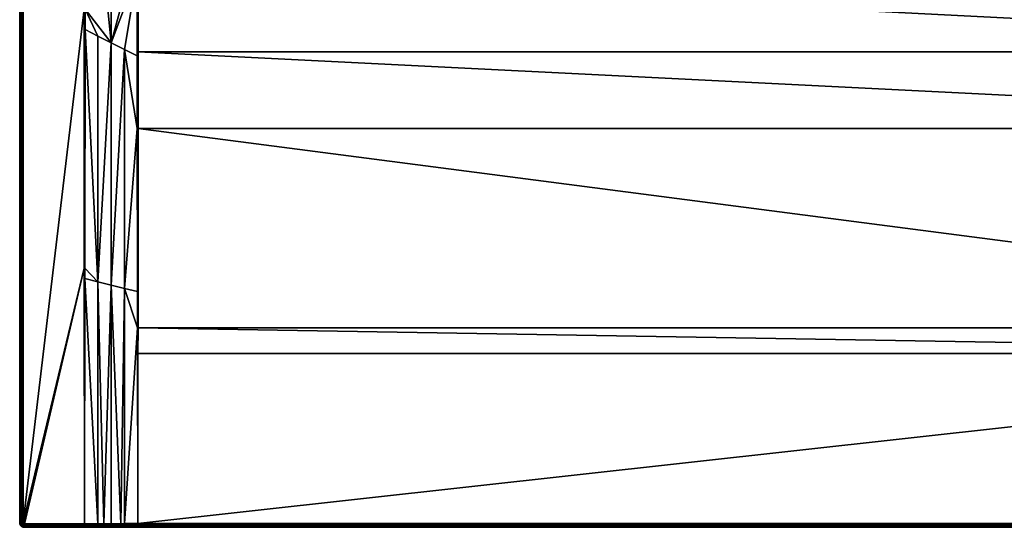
# Model space of a CAD drawing. Header units: millimetres. Extents: x 0 to 1500, y -900 to 0.
# Tile 1 of 24: x 0 to 834, y -900 to -470. Entities that reach past the tile are written whole.
import ezdxf

# ---------------------------------------------------------------- set-up
doc = ezdxf.new("R2010")
doc.units = ezdxf.units.MM
doc.layers.get('0').update_dxf_attribs({"color": 54})

msp = doc.modelspace()

# ---------------------------------------------------------------- meshes
at = {"color": 7}
mesh = msp.add_polyface(dxfattribs=at)
corners = [(55, -897.01, 30.04), (66.25, -896.99, 30.01), (55.23, -689.25, 30), (66.25, -692.01, 28.23), (55.24, -680.48, 29.99), (55.4, -478.56, 29.92), (66.25, -484, 26.85), (55.41, -461.17, 29.92), (0, -4.01, 27.04), (0, -4.01, 0.04), (0, -896.01, 27.04), (0, -896.01, 0.04), (4, -897.01, 30.04), (55, -897.01, 30.04), (54.75, -680.48, 30.04), (3, -896.01, 30.04), (54.57, -461.17, 30.04), (3, -4.01, 30.04), (55, -897.01, 30.04), (55, -680.48, 30.03), (55, -461.17, 30.01), (55.45, -267.87, 29.89), (54.99, -198.92, 30), (55.46, -198.92, 29.88), (54.51, -198.92, 30.04), (2.53, -4.01, 30), (2.53, -896.01, 30), (2.07, -4.01, 29.89), (2.07, -896.01, 29.89), (1.64, -4.01, 29.71), (1.64, -896.01, 29.71), (1.24, -4.01, 29.46), (1.24, -896.01, 29.46), (0.88, -4.01, 29.16), (0.88, -896.01, 29.16), (0.57, -4.01, 28.8), (0.57, -896.01, 28.8), (0.33, -4.01, 28.4), (0.33, -896.01, 28.4), (0.15, -4.01, 27.96), (0.15, -896.01, 27.96), (0.04, -4.01, 27.5), (0.04, -896.01, 27.5)]
mesh.append_faces([[corners[k] for k in face] for face in [(0, 1, 2, 0), (2, 1, 3, 2), (2, 3, 4, 2), (4, 3, 5, 4), (5, 6, 7, 5), (8, 9, 10, 8), (10, 9, 11, 10), (12, 13, 14, 12), (12, 14, 15, 12), (15, 14, 16, 15), (15, 16, 17, 15), (0, 2, 18, 0), (18, 2, 19, 18), (18, 19, 13, 18), (2, 4, 19, 2), (19, 4, 5, 19), (19, 5, 20, 19), (5, 7, 20, 5), (20, 7, 21, 20), (20, 21, 22, 20), (22, 21, 23, 22), (13, 19, 14, 13), (14, 19, 20, 14), (14, 20, 16, 14), (16, 20, 22, 16), (16, 22, 24, 16), (15, 17, 25, 15), (15, 25, 26, 15), (26, 25, 27, 26), (26, 27, 28, 26), (28, 27, 29, 28), (28, 29, 30, 28), (30, 29, 31, 30), (30, 31, 32, 30), (32, 31, 33, 32), (32, 33, 34, 32), (34, 33, 35, 34), (34, 35, 36, 34), (36, 35, 37, 36), (36, 37, 38, 36), (38, 37, 39, 38), (38, 39, 40, 38), (40, 39, 41, 40), (40, 41, 42, 40), (42, 41, 8, 42), (42, 8, 10, 42)]], dxfattribs={"vtx3": -1, "color": 7})
mesh = msp.add_polyface(dxfattribs=at)
corners = [(100.49, -300.01, 15.04), (743.97, -270.89, 15.04), (732.07, -268.86, 15.04), (720.7, -264.84, 15.04), (710.16, -258.95, 15.04), (700.78, -251.37, 15.04), (681.98, -220.84, 15.04), (679.44, -209.05, 15.04), (100.49, -237, 15.04), (4, -900.01, 0.04), (1400, -900.01, 26.92), (100, -900.01, 26.92), (100.01, -300.01, 15.07), (100.01, -237, 15.07), (100, -896.9, 29.92), (100.19, -752.78, 24.66), (100, -896.9, 29.92), (100, -731.08, 23.88), (100, -896.9, 29.92), (99.79, -731.08, 23.9), (99.76, -700.42, 22.97), (100, -562.32, 18.73), (100.22, -731.08, 23.87), (100.39, -562.32, 18.71), (100.43, -497.38, 17.38), (100.01, -431.18, 16.07), (99.59, -500.7, 17.57), (100.47, -431.19, 16.03), (100.48, -408.42, 15.73), (100.01, -408.42, 15.76), (100, -897.38, 29.9), (99.99, -900.01, 26.92), (99.99, -899.97, 27.4), (100, -899.97, 27.4), (99.99, -899.86, 27.87), (100, -899.86, 27.87), (99.99, -899.67, 28.31), (100, -899.67, 28.31), (99.99, -899.41, 28.72), (100, -899.41, 28.72), (99.99, -899.09, 29.08), (100, -899.09, 29.08), (99.99, -898.72, 29.39), (100, -898.72, 29.39), (100, -898.3, 29.63), (100, -898.3, 29.63), (100, -897.85, 29.8), (100, -897.85, 29.8), (100, -897.38, 29.9)]
mesh.append_faces([[corners[k] for k in face] for face in [(0, 1, 2, 0), (0, 3, 4, 0), (0, 4, 5, 0), (0, 6, 7, 0), (0, 7, 8, 0), (9, 10, 11, 9), (12, 0, 8, 12), (12, 8, 13, 12), (14, 15, 16, 14), (16, 15, 17, 16), (18, 16, 19, 18), (19, 16, 17, 19), (19, 17, 20, 19), (20, 17, 21, 20), (15, 22, 17, 15), (17, 22, 23, 17), (17, 23, 21, 17), (21, 23, 24, 21), (21, 24, 25, 21), (26, 21, 25, 26), (24, 27, 25, 24), (25, 27, 28, 25), (25, 28, 29, 25), (29, 28, 0, 29), (29, 0, 12, 29), (16, 18, 30, 16), (31, 11, 32, 31), (32, 11, 33, 32), (32, 33, 34, 32), (34, 33, 35, 34), (34, 35, 36, 34), (36, 35, 37, 36), (36, 37, 38, 36), (38, 37, 39, 38), (38, 39, 40, 38), (40, 39, 41, 40), (40, 41, 42, 40), (42, 41, 43, 42), (42, 43, 44, 42), (44, 43, 45, 44), (44, 45, 46, 44), (46, 45, 47, 46), (46, 47, 30, 46), (30, 47, 48, 30), (30, 48, 16, 30), (16, 48, 14, 16)]], dxfattribs={"vtx3": -1, "color": 7})
mesh = msp.add_polyface(dxfattribs=at)
corners = [(1399.51, -300.01, 15.04), (813.52, -232.04, 15.04), (807.19, -242.31, 15.04), (799.22, -251.37, 15.04), (789.84, -258.95, 15.04), (779.3, -264.84, 15.04), (767.93, -268.86, 15.04), (756.03, -270.89, 15.04), (1496, -900.01, 0.04), (1400, -900.01, 26.92), (4, -900.01, 0.04), (1400, -731.08, 23.88), (1400, -896.9, 29.92), (1400, -896.9, 29.92), (1400.21, -731.08, 23.9), (1400.24, -700.42, 22.97), (1400, -562.32, 18.73), (1400, -896.9, 29.92), (1399.81, -752.78, 24.66), (1399.78, -731.08, 23.87), (1399.61, -562.32, 18.71), (1399.57, -497.38, 17.38), (1399.99, -431.18, 16.07), (1399.53, -431.19, 16.03), (1399.99, -408.42, 15.76), (1399.52, -408.42, 15.73), (1399.99, -300.01, 15.07), (1399.99, -237, 15.07), (1400, -897.38, 29.9), (1400.01, -900.01, 26.92), (1400, -899.97, 27.4), (1400.01, -899.97, 27.4), (1400, -899.86, 27.87), (1400.01, -899.86, 27.87), (1400, -899.67, 28.31), (1400.01, -899.67, 28.31), (1400, -899.41, 28.72), (1400.01, -899.41, 28.72), (1400, -899.09, 29.08), (1400.01, -899.09, 29.08), (1400, -898.72, 29.39), (1400.01, -898.72, 29.39), (1400, -898.3, 29.63), (1400, -898.3, 29.63), (1400, -897.85, 29.8), (1400, -897.85, 29.8), (1400, -897.38, 29.9), (100, -899.67, 28.31), (100, -899.86, 27.87), (100, -899.97, 27.4), (100, -900.01, 26.92)]
mesh.append_faces([[corners[k] for k in face] for face in [(0, 1, 2, 0), (0, 3, 4, 0), (0, 4, 5, 0), (0, 6, 7, 0), (8, 9, 10, 8), (11, 12, 13, 11), (13, 14, 11, 13), (11, 15, 16, 11), (17, 12, 18, 17), (18, 12, 11, 18), (18, 11, 19, 18), (19, 11, 16, 19), (19, 16, 20, 19), (20, 16, 21, 20), (21, 16, 22, 21), (21, 22, 23, 21), (23, 22, 24, 23), (23, 24, 25, 23), (25, 24, 26, 25), (25, 26, 0, 25), (27, 0, 26, 27), (12, 17, 28, 12), (9, 29, 30, 9), (30, 29, 31, 30), (30, 31, 32, 30), (32, 31, 33, 32), (32, 33, 34, 32), (34, 33, 35, 34), (34, 35, 36, 34), (36, 35, 37, 36), (36, 37, 38, 36), (38, 37, 39, 38), (38, 39, 40, 38), (40, 39, 41, 40), (40, 41, 42, 40), (42, 41, 43, 42), (42, 43, 44, 42), (44, 43, 45, 44), (44, 45, 28, 44), (28, 45, 46, 28), (28, 46, 12, 28), (12, 46, 13, 12), (36, 47, 34, 36), (34, 48, 32, 34), (32, 49, 30, 32), (30, 50, 9, 30)]], dxfattribs={"vtx3": -1, "color": 7})
mesh = msp.add_polyface(dxfattribs=at)
corners = [(99.79, -731.08, 23.9), (99.76, -700.42, 22.97), (88.75, -697.66, 24.63), (99.54, -300.01, 15.19), (99.54, -237, 15.19), (77.5, -284.4, 22.54), (99.63, -562.32, 18.81), (99.59, -500.7, 17.57), (88.75, -495.27, 20.47), (99.55, -431.18, 16.17), (77.5, -489.63, 23.66), (99.55, -408.42, 15.87), (99.54, -300.92, 15.2), (100, -896.9, 29.92), (88.75, -896.93, 29.95), (85.7, -896.94, 29.96), (77.5, -694.84, 26.43), (77.5, -896.96, 29.98), (71.39, -896.97, 30), (66.25, -692.01, 28.23), (66.25, -896.99, 30.01), (55.45, -267.87, 29.89), (55.41, -461.17, 29.92), (66.25, -484, 26.85), (55.4, -478.56, 29.92), (100.01, -300.01, 15.07), (100.01, -237, 15.07), (100, -562.32, 18.73), (100.01, -431.18, 16.07), (100.01, -408.42, 15.76), (100, -897.38, 29.9), (85.7, -897.41, 29.93), (71.39, -897.45, 29.96), (85.7, -897.88, 29.83), (55, -897.46, 30)]
mesh.append_faces([[corners[k] for k in face] for face in [(0, 1, 2, 0), (3, 4, 5, 3), (6, 7, 8, 6), (8, 7, 9, 8), (8, 9, 10, 8), (10, 9, 11, 10), (10, 11, 5, 10), (5, 11, 12, 5), (5, 12, 3, 5), (13, 0, 14, 13), (14, 0, 2, 14), (14, 2, 15, 14), (15, 2, 16, 15), (15, 16, 17, 15), (17, 16, 18, 17), (18, 16, 19, 18), (18, 19, 20, 18), (5, 21, 10, 5), (10, 21, 22, 10), (10, 22, 23, 10), (1, 6, 2, 1), (2, 6, 8, 2), (2, 8, 16, 2), (16, 8, 10, 16), (16, 10, 19, 16), (19, 10, 23, 19), (19, 23, 24, 19), (3, 25, 26, 3), (3, 26, 4, 3), (1, 27, 6, 1), (6, 27, 7, 6), (7, 28, 9, 7), (9, 28, 29, 9), (9, 29, 11, 9), (11, 29, 12, 11), (12, 29, 25, 12), (12, 25, 3, 12), (30, 13, 14, 30), (30, 14, 31, 30), (31, 14, 15, 31), (31, 15, 17, 31), (17, 32, 31, 17), (31, 32, 33, 31), (20, 34, 32, 20), (20, 32, 18, 20), (18, 32, 17, 18)]], dxfattribs={"vtx3": -1, "color": 7})
mesh = msp.add_polyface(dxfattribs=at)
corners = [(733.41, -246.96, 2.63), (721.57, -262.92, 14.44), (727.09, -264.87, 14.44), (737.41, -248.37, 2.63), (732.61, -266.82, 14.44), (741.59, -249.08, 2.63), (738.38, -267.81, 14.44), (745.76, -249.8, 2.63), (744.15, -268.8, 14.44), (750, -249.98, 2.63), (750, -268.8, 14.44), (100.49, -300.01, 15.04), (756.03, -270.89, 15.04), (743.97, -270.89, 15.04), (692.81, -242.31, 15.04), (700.78, -251.37, 15.04), (732.07, -268.86, 15.04), (720.7, -264.84, 15.04), (100.22, -731.08, 23.87), (100.19, -752.78, 24.66), (1399.81, -752.78, 24.66), (100, -896.9, 29.92), (744.1, -269.28, 14.69), (732.48, -267.29, 14.69), (721.36, -263.36, 14.69), (716.45, -260.06, 14.44), (711.34, -257.21, 14.44), (711.07, -257.61, 14.69), (706.79, -253.53, 14.44), (710.78, -258.04, 14.88), (701.53, -250.58, 14.88), (721.15, -263.84, 14.88), (710.47, -258.49, 15), (701.16, -250.97, 15), (732.35, -267.8, 14.88), (720.93, -264.33, 15), (710.16, -258.95, 15.04), (755.9, -269.28, 14.69), (744.06, -269.8, 14.88), (732.21, -268.32, 15), (755.94, -269.8, 14.88), (744.01, -270.34, 15), (755.99, -270.34, 15)]
mesh.append_faces([[corners[k] for k in face] for face in [(0, 1, 2, 0), (3, 2, 4, 3), (5, 4, 6, 5), (7, 6, 8, 7), (9, 8, 10, 9), (11, 12, 13, 11), (14, 11, 15, 14), (16, 17, 11, 16), (18, 19, 20, 18), (20, 19, 21, 20), (10, 8, 22, 10), (6, 4, 23, 6), (2, 1, 24, 2), (25, 26, 27, 25), (26, 28, 27, 26), (1, 25, 24, 1), (24, 25, 27, 24), (24, 27, 29, 24), (29, 27, 30, 29), (4, 2, 23, 4), (23, 2, 24, 23), (23, 24, 31, 23), (31, 24, 29, 31), (31, 29, 32, 31), (32, 29, 33, 32), (32, 33, 15, 32), (8, 6, 22, 8), (22, 6, 23, 22), (22, 23, 34, 22), (34, 23, 31, 34), (34, 31, 35, 34), (35, 31, 32, 35), (35, 32, 36, 35), (36, 32, 15, 36), (37, 22, 38, 37), (38, 22, 34, 38), (38, 34, 39, 38), (39, 34, 35, 39), (39, 35, 17, 39), (17, 35, 36, 17), (40, 38, 41, 40), (41, 38, 39, 41), (41, 39, 16, 41), (16, 39, 17, 16), (42, 41, 13, 42), (13, 41, 16, 13)]], dxfattribs={"vtx3": -1, "color": 7})
mesh = msp.add_polyface(dxfattribs=at)
corners = [(779.3, -264.84, 15.04), (767.93, -268.86, 15.04), (1399.51, -300.01, 15.04), (756.03, -270.89, 15.04), (100.49, -300.01, 15.04), (1399.52, -408.42, 15.73), (100.48, -408.42, 15.73), (1399.53, -431.19, 16.03), (100.47, -431.19, 16.03), (1399.57, -497.38, 17.38), (100.43, -497.38, 17.38), (1399.61, -562.32, 18.71), (100.39, -562.32, 18.71), (1399.78, -731.08, 23.87), (100.22, -731.08, 23.87), (1399.81, -752.78, 24.66), (100, -896.9, 29.92), (1400, -896.9, 29.92), (761.62, -267.81, 14.44), (755.85, -268.8, 14.44), (755.9, -269.28, 14.69), (750, -268.8, 14.44), (744.1, -269.28, 14.69), (767.39, -266.82, 14.44), (767.52, -267.29, 14.69), (755.94, -269.8, 14.88), (744.06, -269.8, 14.88), (767.65, -267.8, 14.88), (755.99, -270.34, 15), (744.01, -270.34, 15), (767.79, -268.32, 15), (743.97, -270.89, 15.04), (779.07, -264.33, 15), (100, -897.38, 29.9), (1400, -897.38, 29.9), (100, -897.85, 29.8), (1400, -897.85, 29.8), (100, -898.3, 29.63), (1400, -898.3, 29.63), (100, -898.72, 29.39), (1400, -898.72, 29.39), (100, -899.09, 29.08), (1400, -899.09, 29.08), (100, -899.41, 28.72), (1400, -899.41, 28.72), (100, -899.67, 28.31), (1400, -899.67, 28.31), (100, -899.86, 27.87), (1400, -899.86, 27.87), (100, -899.97, 27.4), (1400, -899.97, 27.4), (100, -900.01, 26.92)]
mesh.append_faces([[corners[k] for k in face] for face in [(0, 1, 2, 0), (2, 3, 4, 2), (2, 4, 5, 2), (5, 4, 6, 5), (5, 6, 7, 5), (7, 6, 8, 7), (7, 8, 9, 7), (9, 8, 10, 9), (9, 10, 11, 9), (11, 10, 12, 11), (11, 12, 13, 11), (13, 12, 14, 13), (13, 14, 15, 13), (15, 16, 17, 15), (18, 19, 20, 18), (19, 21, 20, 19), (20, 21, 22, 20), (23, 18, 24, 23), (24, 18, 20, 24), (24, 20, 25, 24), (25, 20, 26, 25), (27, 24, 25, 27), (27, 25, 28, 27), (28, 25, 29, 28), (30, 27, 28, 30), (30, 28, 3, 30), (3, 28, 31, 3), (32, 30, 1, 32), (1, 30, 3, 1), (17, 16, 33, 17), (17, 33, 34, 17), (34, 33, 35, 34), (34, 35, 36, 34), (36, 35, 37, 36), (36, 37, 38, 36), (38, 37, 39, 38), (38, 39, 40, 38), (40, 39, 41, 40), (40, 41, 42, 40), (42, 41, 43, 42), (42, 43, 44, 42), (44, 43, 45, 44), (46, 45, 47, 46), (48, 47, 49, 48), (50, 49, 51, 50)]], dxfattribs={"vtx3": -1, "color": 7})
mesh = msp.add_polyface(dxfattribs=at)
corners = [(3.84, -897, 30.04), (3, -896.01, 30.04), (3.01, -896.17, 30.04), (3.69, -896.96, 30.04), (3.05, -896.32, 30.04), (3.55, -896.9, 30.04), (3.11, -896.47, 30.04), (3.41, -896.82, 30.04), (3.19, -896.6, 30.04), (0, -896.01, 27.04), (0, -896.01, 0.04), (0.05, -896.64, 0.04), (0.05, -896.64, 27.04), (2.53, -896.01, 30), (2.55, -896.24, 30), (2.6, -896.47, 30), (2.69, -896.68, 30), (2.81, -896.88, 30), (3.29, -896.72, 30.04), (2.07, -896.01, 29.89), (2.1, -896.31, 29.89), (2.17, -896.61, 29.89), (2.28, -896.89, 29.89), (1.64, -896.01, 29.71), (1.67, -896.38, 29.71), (1.75, -896.74, 29.71), (1.24, -896.01, 29.46), (1.27, -896.45, 29.46), (1.37, -896.87, 29.46), (0.88, -896.01, 29.16), (0.92, -896.5, 29.16), (0.57, -896.01, 28.8), (0.62, -896.55, 28.8), (1.03, -896.98, 29.16), (0.33, -896.01, 28.4), (0.37, -896.59, 28.4), (0.74, -897.07, 28.8), (0.15, -896.01, 27.96), (0.19, -896.62, 27.96), (0.51, -897.15, 28.4), (0.04, -896.01, 27.5), (0.09, -896.63, 27.5)]
mesh.append_faces([[corners[k] for k in face] for face in [(0, 1, 2, 0), (3, 2, 4, 3), (5, 4, 6, 5), (7, 6, 8, 7), (9, 10, 11, 9), (9, 11, 12, 9), (1, 13, 2, 1), (2, 13, 14, 2), (2, 14, 4, 2), (4, 14, 15, 4), (4, 15, 6, 4), (6, 15, 16, 6), (6, 16, 8, 6), (8, 16, 17, 8), (8, 17, 18, 8), (13, 19, 14, 13), (14, 19, 20, 14), (14, 20, 15, 14), (15, 20, 21, 15), (15, 21, 16, 15), (16, 21, 22, 16), (19, 23, 20, 19), (20, 23, 24, 20), (20, 24, 21, 20), (21, 24, 25, 21), (21, 25, 22, 21), (23, 26, 24, 23), (24, 26, 27, 24), (24, 27, 25, 24), (25, 27, 28, 25), (26, 29, 27, 26), (27, 29, 30, 27), (27, 30, 28, 27), (29, 31, 30, 29), (30, 31, 32, 30), (30, 32, 33, 30), (31, 34, 32, 31), (32, 34, 35, 32), (32, 35, 36, 32), (34, 37, 35, 34), (35, 37, 38, 35), (35, 38, 39, 35), (37, 40, 38, 37), (38, 40, 41, 38), (40, 9, 41, 40), (41, 9, 12, 41)]], dxfattribs={"vtx3": -1, "color": 7})
mesh = msp.add_polyface(dxfattribs=at)
corners = [(0.05, -896.64, 27.04), (0.05, -896.64, 0.04), (0.2, -897.25, 0.04), (0.2, -897.25, 27.04), (0.44, -897.83, 0.04), (0.44, -897.83, 27.04), (2.81, -896.88, 30), (2.28, -896.89, 29.89), (2.44, -897.15, 29.89), (1.75, -896.74, 29.71), (1.9, -897.09, 29.71), (2.09, -897.4, 29.71), (2.64, -897.38, 29.89), (2.33, -897.68, 29.71), (2.87, -897.57, 29.89), (1.37, -896.87, 29.46), (1.54, -897.27, 29.46), (1.76, -897.64, 29.46), (2.05, -897.97, 29.46), (2.61, -897.92, 29.71), (0.92, -896.5, 29.16), (1.03, -896.98, 29.16), (1.22, -897.43, 29.16), (1.47, -897.85, 29.16), (0.62, -896.55, 28.8), (0.74, -897.07, 28.8), (0.95, -897.57, 28.8), (1.23, -898.03, 28.8), (0.37, -896.59, 28.4), (0.51, -897.15, 28.4), (0.73, -897.68, 28.4), (0.19, -896.62, 27.96), (0.34, -897.2, 27.96), (0.57, -897.76, 27.96), (1.03, -898.17, 28.4), (0.09, -896.63, 27.5), (0.23, -897.24, 27.5), (0.47, -897.81, 27.5)]
mesh.append_faces([[corners[k] for k in face] for face in [(0, 1, 2, 0), (0, 2, 3, 0), (3, 2, 4, 3), (3, 4, 5, 3), (6, 7, 8, 6), (7, 9, 10, 7), (7, 10, 8, 7), (8, 10, 11, 8), (8, 11, 12, 8), (12, 11, 13, 12), (12, 13, 14, 12), (9, 15, 10, 9), (10, 15, 16, 10), (10, 16, 11, 10), (11, 16, 17, 11), (11, 17, 13, 11), (13, 17, 18, 13), (13, 18, 19, 13), (15, 20, 21, 15), (15, 21, 16, 15), (16, 21, 22, 16), (16, 22, 17, 16), (17, 22, 23, 17), (17, 23, 18, 17), (21, 24, 25, 21), (21, 25, 22, 21), (22, 25, 26, 22), (22, 26, 23, 22), (23, 26, 27, 23), (25, 28, 29, 25), (25, 29, 26, 25), (26, 29, 30, 26), (26, 30, 27, 26), (29, 31, 32, 29), (29, 32, 30, 29), (30, 32, 33, 30), (30, 33, 34, 30), (31, 35, 32, 31), (32, 35, 36, 32), (32, 36, 33, 32), (33, 36, 37, 33), (35, 0, 36, 35), (36, 0, 3, 36), (36, 3, 37, 36), (37, 3, 5, 37)]], dxfattribs={"vtx3": -1, "color": 7})
mesh = msp.add_polyface(dxfattribs=at)
corners = [(0.44, -897.83, 27.04), (0.44, -897.83, 0.04), (0.76, -898.36, 0.04), (0.76, -898.36, 27.04), (1.17, -898.84, 0.04), (1.17, -898.84, 27.04), (1.65, -899.25, 0.04), (1.65, -899.25, 27.04), (2.18, -899.58, 0.04), (2.18, -899.58, 27.04), (2.05, -897.97, 29.46), (1.47, -897.85, 29.16), (1.79, -898.22, 29.16), (2.38, -898.25, 29.46), (2.17, -898.54, 29.16), (1.23, -898.03, 28.8), (1.58, -898.44, 28.8), (1.99, -898.79, 28.8), (2.58, -898.79, 29.16), (0.73, -897.68, 28.4), (1.03, -898.17, 28.4), (1.4, -898.61, 28.4), (1.84, -898.98, 28.4), (2.44, -899.07, 28.8), (0.57, -897.76, 27.96), (0.88, -898.28, 27.96), (1.28, -898.74, 27.96), (1.74, -899.13, 27.96), (2.33, -899.29, 28.4), (2.25, -899.45, 27.96), (0.47, -897.81, 27.5), (0.79, -898.34, 27.5), (1.2, -898.82, 27.5), (1.67, -899.22, 27.5), (2.2, -899.54, 27.5)]
mesh.append_faces([[corners[k] for k in face] for face in [(0, 1, 2, 0), (0, 2, 3, 0), (3, 2, 4, 3), (3, 4, 5, 3), (5, 4, 6, 5), (5, 6, 7, 5), (7, 6, 8, 7), (7, 8, 9, 7), (10, 11, 12, 10), (10, 12, 13, 10), (13, 12, 14, 13), (11, 15, 12, 11), (12, 15, 16, 12), (12, 16, 14, 12), (14, 16, 17, 14), (14, 17, 18, 14), (15, 19, 20, 15), (15, 20, 16, 15), (16, 20, 21, 16), (16, 21, 17, 16), (17, 21, 22, 17), (17, 22, 23, 17), (20, 24, 25, 20), (20, 25, 21, 20), (21, 25, 26, 21), (21, 26, 22, 21), (22, 26, 27, 22), (22, 27, 28, 22), (28, 27, 29, 28), (24, 30, 25, 24), (25, 30, 31, 25), (25, 31, 26, 25), (26, 31, 32, 26), (26, 32, 27, 26), (27, 32, 33, 27), (27, 33, 29, 27), (29, 33, 34, 29), (30, 0, 31, 30), (31, 0, 3, 31), (31, 3, 32, 31), (32, 3, 5, 32), (32, 5, 33, 32), (33, 5, 7, 33), (33, 7, 34, 33), (34, 7, 9, 34)]], dxfattribs={"vtx3": -1, "color": 7})
mesh = msp.add_polyface(dxfattribs=at)
corners = [(2.18, -899.58, 27.04), (2.18, -899.58, 0.04), (2.76, -899.82, 0.04), (2.76, -899.82, 27.04), (3.37, -899.96, 0.04), (3.37, -899.96, 27.04), (4, -900.01, 0.04), (3.13, -897.73, 29.89), (2.61, -897.92, 29.71), (2.93, -898.12, 29.71), (3.4, -897.85, 29.89), (3.27, -898.26, 29.71), (3.7, -897.92, 29.89), (2.05, -897.97, 29.46), (2.38, -898.25, 29.46), (2.75, -898.48, 29.46), (3.15, -898.64, 29.46), (3.63, -898.35, 29.71), (3.57, -898.74, 29.46), (2.17, -898.54, 29.16), (2.58, -898.79, 29.16), (3.04, -898.98, 29.16), (3.51, -899.1, 29.16), (1.99, -898.79, 28.8), (2.44, -899.07, 28.8), (2.94, -899.27, 28.8), (3.46, -899.4, 28.8), (1.84, -898.98, 28.4), (2.33, -899.29, 28.4), (2.86, -899.51, 28.4), (3.43, -899.64, 28.4), (2.25, -899.45, 27.96), (2.81, -899.68, 27.96), (3.4, -899.82, 27.96), (2.2, -899.54, 27.5), (2.78, -899.78, 27.5), (3.38, -899.93, 27.5), (4, -899.87, 27.96), (4, -899.98, 27.5)]
mesh.append_faces([[corners[k] for k in face] for face in [(0, 1, 2, 0), (0, 2, 3, 0), (3, 2, 4, 3), (3, 4, 5, 3), (5, 4, 6, 5), (7, 8, 9, 7), (7, 9, 10, 7), (10, 9, 11, 10), (10, 11, 12, 10), (8, 13, 14, 8), (8, 14, 9, 8), (9, 14, 15, 9), (9, 15, 11, 9), (11, 15, 16, 11), (11, 16, 17, 11), (17, 16, 18, 17), (14, 19, 15, 14), (15, 19, 20, 15), (15, 20, 16, 15), (16, 20, 21, 16), (16, 21, 18, 16), (18, 21, 22, 18), (20, 23, 24, 20), (20, 24, 21, 20), (21, 24, 25, 21), (21, 25, 22, 21), (22, 25, 26, 22), (24, 27, 28, 24), (24, 28, 25, 24), (25, 28, 29, 25), (25, 29, 26, 25), (26, 29, 30, 26), (28, 31, 29, 28), (29, 31, 32, 29), (29, 32, 30, 29), (30, 32, 33, 30), (31, 34, 32, 31), (32, 34, 35, 32), (32, 35, 33, 32), (33, 35, 36, 33), (33, 36, 37, 33), (34, 0, 35, 34), (35, 0, 3, 35), (35, 3, 36, 35), (36, 3, 5, 36), (36, 5, 38, 36)]], dxfattribs={"vtx3": -1, "color": 7})
mesh = msp.add_polyface(dxfattribs=at)
corners = [(4, -897.01, 30.04), (3, -896.01, 30.04), (3.84, -897, 30.04), (3.01, -896.17, 30.04), (3.69, -896.96, 30.04), (3.05, -896.32, 30.04), (3.55, -896.9, 30.04), (3.11, -896.47, 30.04), (3.41, -896.82, 30.04), (3.19, -896.6, 30.04), (3.29, -896.72, 30.04), (55, -897.46, 30), (55, -897.48, 30), (71.39, -897.45, 29.96), (55, -897.01, 30.04), (66.25, -896.99, 30.01), (55, -897.92, 29.89), (55, -897.01, 30.04), (55, -897.92, 29.9), (55, -897.48, 30), (55, -897.46, 30), (55, -897.01, 30.04), (4, -897.48, 30), (55, -897.94, 29.89), (2.81, -896.88, 30), (2.96, -897.05, 30), (3.14, -897.2, 30), (3.33, -897.32, 30), (3.55, -897.41, 30), (3.77, -897.46, 30), (2.69, -896.68, 30), (2.28, -896.89, 29.89), (2.44, -897.15, 29.89), (2.64, -897.38, 29.89), (2.87, -897.57, 29.89), (3.13, -897.73, 29.89), (3.4, -897.85, 29.89), (3.7, -897.92, 29.89), (4, -897.94, 29.89), (2.33, -897.68, 29.71), (2.61, -897.92, 29.71)]
mesh.append_faces([[corners[k] for k in face] for face in [(0, 1, 2, 0), (2, 3, 4, 2), (4, 5, 6, 4), (6, 7, 8, 6), (8, 9, 10, 8), (11, 12, 13, 11), (14, 11, 15, 14), (12, 16, 13, 12), (11, 14, 17, 11), (18, 16, 19, 18), (16, 12, 19, 16), (19, 12, 11, 19), (19, 11, 20, 19), (20, 11, 17, 20), (20, 17, 21, 20), (20, 21, 0, 20), (20, 0, 19, 20), (19, 0, 22, 19), (19, 22, 18, 19), (18, 22, 23, 18), (10, 24, 25, 10), (10, 25, 8, 10), (8, 25, 26, 8), (8, 26, 6, 8), (6, 26, 27, 6), (6, 27, 4, 6), (4, 27, 28, 4), (4, 28, 2, 4), (2, 28, 29, 2), (2, 29, 0, 2), (0, 29, 22, 0), (30, 31, 24, 30), (24, 32, 25, 24), (25, 32, 33, 25), (25, 33, 26, 25), (26, 33, 34, 26), (26, 34, 27, 26), (27, 34, 35, 27), (27, 35, 28, 27), (28, 35, 36, 28), (28, 36, 29, 28), (29, 36, 37, 29), (29, 37, 22, 29), (22, 37, 38, 22), (34, 39, 40, 34), (34, 40, 35, 34)]], dxfattribs={"vtx3": -1, "color": 7})
mesh = msp.add_polyface(dxfattribs=at)
corners = [(4, -900.01, 0.04), (100, -900.01, 26.92), (99.99, -900.01, 26.92), (55, -900.01, 27.04), (4, -900.01, 27.04), (71.39, -900.01, 27), (3.37, -899.96, 27.04), (55, -899.98, 27.5), (55, -899.98, 27.5), (55, -899.98, 27.51), (55, -899.98, 27.51), (55, -897.94, 29.89), (4, -897.48, 30), (4, -897.94, 29.89), (55, -898.36, 29.72), (55, -898.37, 29.71), (4, -898.37, 29.71), (55, -898.76, 29.47), (55, -898.78, 29.46), (4, -898.78, 29.46), (55, -899.12, 29.17), (55, -899.13, 29.16), (4, -899.13, 29.16), (55, -899.43, 28.81), (55, -899.44, 28.8), (4, -899.44, 28.8), (55, -899.68, 28.41), (55, -899.69, 28.4), (4, -899.69, 28.4), (55, -899.86, 27.97), (55, -899.87, 27.96), (4, -899.87, 27.96), (4, -899.98, 27.5), (3.7, -897.92, 29.89), (3.27, -898.26, 29.71), (3.63, -898.35, 29.71), (3.57, -898.74, 29.46), (3.51, -899.1, 29.16), (3.46, -899.4, 28.8), (3.43, -899.64, 28.4), (3.4, -899.82, 27.96), (3.38, -899.93, 27.5)]
mesh.append_faces([[corners[k] for k in face] for face in [(0, 1, 2, 0), (3, 4, 5, 3), (5, 4, 0, 5), (6, 0, 4, 6), (3, 7, 8, 3), (8, 9, 10, 8), (4, 3, 8, 4), (11, 12, 13, 11), (11, 13, 14, 11), (14, 13, 15, 14), (15, 13, 16, 15), (15, 16, 17, 15), (17, 16, 18, 17), (18, 16, 19, 18), (18, 19, 20, 18), (20, 19, 21, 20), (21, 19, 22, 21), (21, 22, 23, 21), (23, 22, 24, 23), (24, 22, 25, 24), (24, 25, 26, 24), (26, 25, 27, 26), (27, 25, 28, 27), (27, 28, 29, 27), (29, 28, 30, 29), (30, 28, 31, 30), (30, 31, 10, 30), (10, 31, 8, 10), (8, 31, 32, 8), (8, 32, 4, 8), (33, 34, 35, 33), (33, 35, 13, 33), (13, 35, 16, 13), (35, 36, 16, 35), (16, 36, 19, 16), (36, 37, 19, 36), (19, 37, 22, 19), (37, 38, 22, 37), (22, 38, 25, 22), (38, 39, 25, 38), (25, 39, 28, 25), (39, 40, 28, 39), (28, 40, 31, 28), (31, 41, 32, 31), (32, 6, 4, 32)]], dxfattribs={"vtx3": -1, "color": 7})
mesh = msp.add_polyface(dxfattribs=at)
corners = [(85.69, -900.01, 26.96), (4, -900.01, 0.04), (99.99, -900.01, 26.92), (85.69, -899.97, 27.44), (100, -897.85, 29.8), (100, -897.38, 29.9), (85.7, -897.41, 29.93), (85.7, -897.88, 29.83), (100, -898.3, 29.63), (71.39, -900.01, 27), (71.39, -899.98, 27.47), (71.39, -899.86, 27.93), (71.39, -897.45, 29.96), (55, -897.92, 29.89), (71.39, -897.91, 29.86), (85.69, -898.33, 29.66), (99.99, -898.72, 29.39), (55, -898.36, 29.72), (71.39, -898.35, 29.68), (85.69, -898.74, 29.41), (99.99, -899.09, 29.08), (55, -898.76, 29.47), (71.39, -898.76, 29.44), (85.69, -899.11, 29.11), (99.99, -899.41, 28.72), (55, -899.12, 29.17), (71.39, -899.12, 29.13), (85.69, -899.42, 28.75), (99.99, -899.67, 28.31), (55, -899.43, 28.81), (71.39, -899.43, 28.77), (85.69, -899.68, 28.34), (99.99, -899.86, 27.87), (55, -899.68, 28.4), (71.39, -899.68, 28.37), (85.69, -899.86, 27.9), (99.99, -899.97, 27.4), (55, -899.86, 27.97), (55, -899.98, 27.5), (55, -899.98, 27.51)]
mesh.append_faces([[corners[k] for k in face] for face in [(0, 1, 2, 0), (3, 0, 2, 3), (4, 5, 6, 4), (6, 7, 4, 6), (4, 7, 8, 4), (9, 0, 10, 9), (10, 0, 3, 10), (10, 3, 11, 10), (12, 13, 14, 12), (12, 14, 7, 12), (7, 14, 15, 7), (7, 15, 8, 7), (8, 15, 16, 8), (14, 17, 18, 14), (14, 18, 15, 14), (15, 18, 19, 15), (15, 19, 16, 15), (16, 19, 20, 16), (18, 21, 22, 18), (18, 22, 19, 18), (19, 22, 23, 19), (19, 23, 20, 19), (20, 23, 24, 20), (22, 25, 26, 22), (22, 26, 23, 22), (23, 26, 27, 23), (23, 27, 24, 23), (24, 27, 28, 24), (26, 29, 30, 26), (26, 30, 27, 26), (27, 30, 31, 27), (27, 31, 28, 27), (28, 31, 32, 28), (30, 33, 34, 30), (30, 34, 31, 30), (31, 34, 35, 31), (31, 35, 32, 31), (32, 35, 36, 32), (34, 37, 11, 34), (34, 11, 35, 34), (35, 11, 3, 35), (35, 3, 36, 35), (36, 3, 2, 36), (38, 9, 10, 38), (39, 10, 11, 39)]], dxfattribs={"vtx3": -1, "color": 7})
mesh = msp.add_polyface(dxfattribs=at)
corners = [(71.39, -900.01, 27), (4, -900.01, 0.04), (85.69, -900.01, 26.96), (55, -899.68, 28.4), (55, -899.69, 28.4), (71.39, -899.68, 28.37), (55, -899.43, 28.81), (55, -899.44, 28.8), (71.39, -899.43, 28.77), (55, -899.12, 29.17), (55, -899.13, 29.16), (71.39, -899.12, 29.13), (55, -898.76, 29.47), (55, -898.78, 29.46), (71.39, -898.76, 29.44), (55, -898.36, 29.72), (55, -898.37, 29.71), (71.39, -898.35, 29.68), (55, -897.92, 29.89), (55, -897.94, 29.89), (71.39, -897.91, 29.86), (55, -899.86, 27.97), (55, -900.01, 27.04), (55, -899.98, 27.5), (71.39, -899.98, 27.47), (55, -899.98, 27.51), (71.39, -899.86, 27.93), (55, -899.87, 27.96), (55, -899.98, 27.5), (55, -899.98, 27.51), (55, -899.87, 27.96), (55, -899.86, 27.97), (55, -899.69, 28.4), (55, -899.68, 28.41), (55, -899.44, 28.8), (55, -899.43, 28.81), (55, -899.13, 29.16), (55, -899.12, 29.17), (55, -898.78, 29.46), (55, -898.76, 29.47), (55, -898.37, 29.71), (55, -898.36, 29.72), (55, -897.94, 29.89), (55, -897.92, 29.9)]
mesh.append_faces([[corners[k] for k in face] for face in [(0, 1, 2, 0), (3, 4, 5, 3), (6, 7, 8, 6), (9, 10, 11, 9), (12, 13, 14, 12), (15, 16, 17, 15), (18, 19, 20, 18), (19, 15, 20, 19), (16, 12, 17, 16), (13, 9, 14, 13), (10, 6, 11, 10), (7, 3, 8, 7), (4, 21, 5, 4), (22, 0, 23, 22), (23, 24, 25, 23), (25, 26, 27, 25), (27, 26, 21, 27), (28, 23, 25, 28), (29, 25, 30, 29), (25, 27, 30, 25), (30, 27, 21, 30), (30, 21, 31, 30), (31, 21, 32, 31), (21, 4, 32, 21), (32, 4, 3, 32), (32, 3, 33, 32), (33, 3, 34, 33), (3, 7, 34, 3), (34, 7, 6, 34), (34, 6, 35, 34), (35, 6, 36, 35), (6, 10, 36, 6), (36, 10, 9, 36), (36, 9, 37, 36), (37, 9, 38, 37), (9, 13, 38, 9), (38, 13, 12, 38), (38, 12, 39, 38), (39, 12, 40, 39), (12, 16, 40, 12), (40, 16, 15, 40), (40, 15, 41, 40), (41, 15, 42, 41), (15, 19, 42, 15), (42, 19, 18, 42), (42, 18, 43, 42)]], dxfattribs={"vtx3": -1, "color": 7})

doc.saveas('drawing.dxf')
